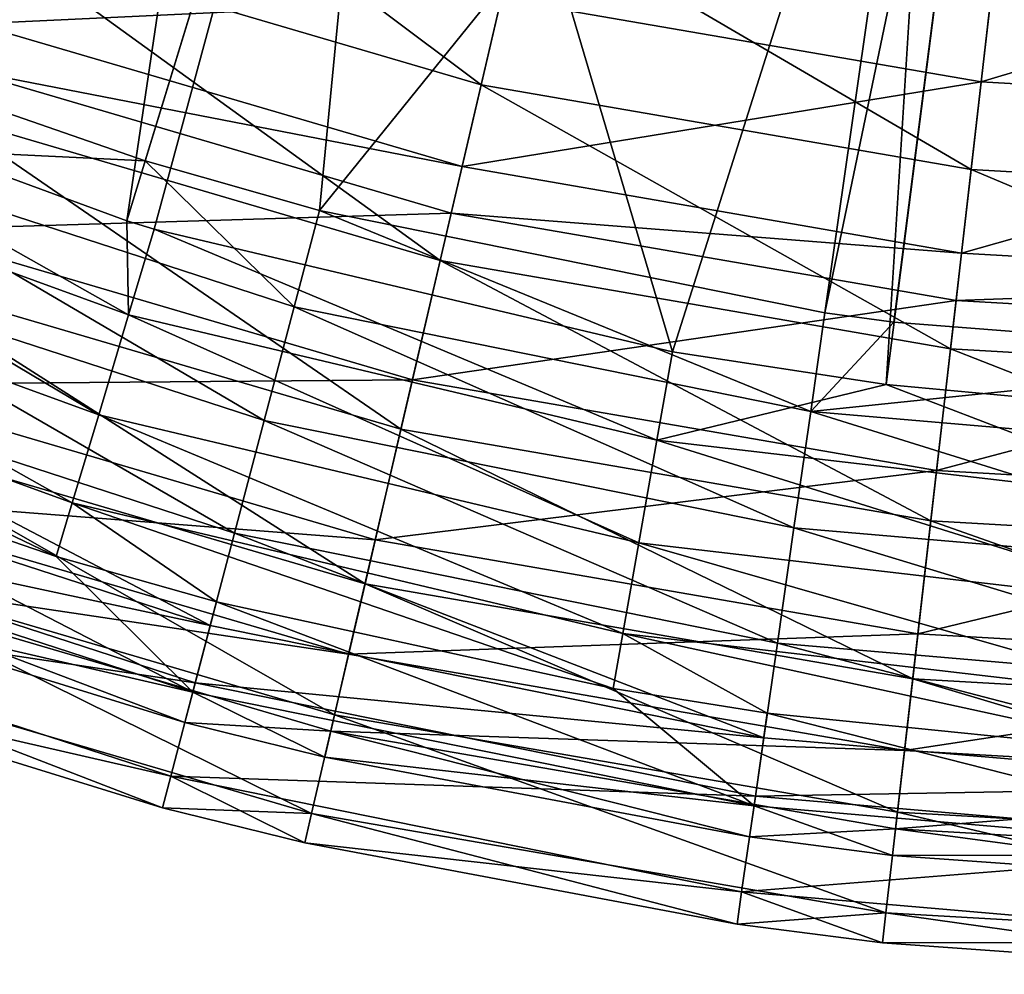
# Model space of a CAD drawing. Header units: millimetres. Extents: x 2 to 352, y 2 to 352.
# Tile 18 of 88: x 127 to 161, y 2 to 34. Entities that reach past the tile are written whole.
import ezdxf

# ---------------------------------------------------------------- set-up
doc = ezdxf.new("R2010")
doc.units = ezdxf.units.MM
doc.header["$LTSCALE"] = 25.4
doc.layers.get('0').update_dxf_attribs({"true_color": 0xff5454})

# ---------------------------------------------------------------- blocks, each defined once
blk = doc.blocks.new('FLOWERPOT-S-9711.STL')
at = {"color": 0}
mesh = blk.add_polyface(dxfattribs=at)
corners = [(135.502, 57.571, 374.483), (114.925, 33.425, 404.912), (119.972, 64.138, 374.483)]
mesh.append_faces([[corners[k] for k in face] for face in [(0, 1, 2)]], dxfattribs={"color": 0})
mesh = blk.add_polyface(dxfattribs=at)
corners = [(136.365, 60.066, 376.077), (107.439, 39.28, 407.018), (120.894, 33.286, 407.018)]
mesh.append_faces([[corners[k] for k in face] for face in [(0, 1, 2)]], dxfattribs={"color": 0})
mesh = blk.add_polyface(dxfattribs=at)
corners = [(140.594, 58.687, 376.077), (136.365, 60.066, 376.077), (120.894, 33.286, 407.018)]
mesh.append_faces([[corners[k] for k in face] for face in [(0, 1, 2)]], dxfattribs={"color": 0})
mesh = blk.add_polyface(dxfattribs=at)
corners = [(140.594, 58.687, 376.077), (120.894, 33.286, 407.018), (131.669, 29.544, 407.018)]
mesh.append_faces([[corners[k] for k in face] for face in [(0, 1, 2)]], dxfattribs={"color": 0})
mesh = blk.add_polyface(dxfattribs=at)
corners = [(140.594, 58.687, 376.077), (131.669, 29.544, 407.018), (137.612, 27.854, 407.018)]
mesh.append_faces([[corners[k] for k in face] for face in [(0, 1, 2)]], dxfattribs={"color": 0})
mesh = blk.add_polyface(dxfattribs=at)
corners = [(159.178, 54.531, 376.077), (140.594, 58.687, 376.077), (137.612, 27.854, 407.018)]
mesh.append_faces([[corners[k] for k in face] for face in [(0, 1, 2)]], dxfattribs={"color": 0})
mesh = blk.add_polyface(dxfattribs=at)
corners = [(135.502, 57.571, 374.483), (131.043, 27.501, 404.912), (114.925, 33.425, 404.912)]
mesh.append_faces([[corners[k] for k in face] for face in [(0, 1, 2)]], dxfattribs={"color": 0})
mesh = blk.add_polyface(dxfattribs=at)
corners = [(139.82, 56.162, 374.483), (131.043, 27.501, 404.912), (135.502, 57.571, 374.483)]
mesh.append_faces([[corners[k] for k in face] for face in [(0, 1, 2)]], dxfattribs={"color": 0})
mesh = blk.add_polyface(dxfattribs=at)
corners = [(139.82, 56.162, 374.483), (131.983, 27.216, 404.912), (131.043, 27.501, 404.912)]
mesh.append_faces([[corners[k] for k in face] for face in [(0, 1, 2)]], dxfattribs={"color": 0})
mesh = blk.add_polyface(dxfattribs=at)
corners = [(149.645, 23.03, 404.912), (131.983, 27.216, 404.912), (139.82, 56.162, 374.483)]
mesh.append_faces([[corners[k] for k in face] for face in [(0, 1, 2)]], dxfattribs={"color": 0})
mesh = blk.add_polyface(dxfattribs=at)
corners = [(158.802, 51.918, 374.483), (149.645, 23.03, 404.912), (139.82, 56.162, 374.483)]
mesh.append_faces([[corners[k] for k in face] for face in [(0, 1, 2)]], dxfattribs={"color": 0})
mesh = blk.add_polyface(dxfattribs=at)
corners = [(159.178, 54.531, 376.077), (137.612, 27.854, 407.018), (154.84, 24.363, 407.018)]
mesh.append_faces([[corners[k] for k in face] for face in [(0, 1, 2)]], dxfattribs={"color": 0})
mesh = blk.add_polyface(dxfattribs=at)
corners = [(154.84, 24.363, 407.018), (161.066, 54.275, 376.077), (159.178, 54.531, 376.077), (157.195, 24.043, 407.018)]
mesh.append_faces([[corners[k] for k in face] for face in [(0, 1, 2), (1, 0, 3)]], dxfattribs={"vtx0": -1, "color": 0})
mesh = blk.add_polyface(dxfattribs=at)
corners = [(172.354, 22.859, 407.018), (161.066, 54.275, 376.077), (157.195, 24.043, 407.018)]
mesh.append_faces([[corners[k] for k in face] for face in [(0, 1, 2)]], dxfattribs={"color": 0})
mesh = blk.add_polyface(dxfattribs=at)
corners = [(149.645, 23.03, 404.912), (158.802, 51.918, 374.483), (156.924, 21.923, 404.912)]
mesh.append_faces([[corners[k] for k in face] for face in [(0, 1, 2)]], dxfattribs={"color": 0})
mesh = blk.add_polyface(dxfattribs=at)
corners = [(156.924, 21.923, 404.912), (158.802, 51.918, 374.483), (160.731, 51.656, 374.483)]
mesh.append_faces([[corners[k] for k in face] for face in [(0, 1, 2)]], dxfattribs={"color": 0})
mesh = blk.add_polyface(dxfattribs=at)
corners = [(156.924, 21.923, 404.912), (160.731, 51.656, 374.483), (167.674, 20.923, 404.912)]
mesh.append_faces([[corners[k] for k in face] for face in [(0, 1, 2)]], dxfattribs={"color": 0})
mesh = blk.add_polyface(dxfattribs=at)
corners = [(182.102, 50.748, 374.483), (167.674, 20.923, 404.912), (160.731, 51.656, 374.483)]
mesh.append_faces([[corners[k] for k in face] for face in [(0, 1, 2)]], dxfattribs={"color": 0})
mesh = blk.add_polyface(dxfattribs=at)
corners = [(109.977, 40.942, 133.85), (127.866, 39.744, 99.066), (112.567, 46.209, 99.066), (125.894, 34.215, 133.85)]
mesh.append_faces([[corners[k] for k in face] for face in [(0, 1, 2), (1, 0, 3)]], dxfattribs={"vtx0": -1, "color": 0})
mesh = blk.add_polyface(dxfattribs=at)
corners = [(143.122, 32.137, 98.816), (128.944, 42.764, 68.909), (144.529, 38.188, 68.909), (126.856, 36.913, 98.816)]
mesh.append_faces([[corners[k] for k in face] for face in [(0, 1, 2), (1, 0, 3)]], dxfattribs={"vtx0": -1, "color": 0})
mesh = blk.add_polyface(dxfattribs=at)
corners = [(143.802, 35.064, 99.066), (160.844, 38.123, 70.453), (145.145, 40.84, 70.453), (160.168, 32.232, 99.066)]
mesh.append_faces([[corners[k] for k in face] for face in [(0, 1, 2), (1, 0, 3)]], dxfattribs={"vtx0": -1, "color": 0})
mesh = blk.add_polyface(dxfattribs=at)
corners = [(125.894, 34.215, 133.85), (143.802, 35.064, 99.066), (127.866, 39.744, 99.066), (142.473, 29.347, 133.85)]
mesh.append_faces([[corners[k] for k in face] for face in [(0, 1, 2), (1, 0, 3)]], dxfattribs={"vtx0": -1, "color": 0})
mesh = blk.add_polyface(dxfattribs=at)
corners = [(159.826, 29.246, 98.816), (144.529, 38.188, 68.909), (160.534, 35.419, 68.909), (143.122, 32.137, 98.816)]
mesh.append_faces([[corners[k] for k in face] for face in [(0, 1, 2), (1, 0, 3)]], dxfattribs={"vtx0": -1, "color": 0})
mesh = blk.add_polyface(dxfattribs=at)
corners = [(160.168, 32.232, 99.066), (176.75, 37.213, 70.453), (160.844, 38.123, 70.453), (176.75, 31.284, 99.066)]
mesh.append_faces([[corners[k] for k in face] for face in [(0, 1, 2), (1, 0, 3)]], dxfattribs={"vtx0": -1, "color": 0})
mesh = blk.add_polyface(dxfattribs=at)
corners = [(141.729, 26.147, 135.507), (126.856, 36.913, 98.816), (143.122, 32.137, 98.816), (124.79, 31.121, 135.507)]
mesh.append_faces([[corners[k] for k in face] for face in [(0, 1, 2), (1, 0, 3)]], dxfattribs={"vtx0": -1, "color": 0})
mesh = blk.add_polyface(dxfattribs=at)
corners = [(176.75, 28.279, 98.816), (160.534, 35.419, 68.909), (176.75, 34.491, 68.909), (159.826, 29.246, 98.816)]
mesh.append_faces([[corners[k] for k in face] for face in [(0, 1, 2), (1, 0, 3)]], dxfattribs={"vtx0": -1, "color": 0})
mesh = blk.add_polyface(dxfattribs=at)
corners = [(142.473, 29.347, 133.85), (160.168, 32.232, 99.066), (143.802, 35.064, 99.066), (159.499, 26.401, 133.85)]
mesh.append_faces([[corners[k] for k in face] for face in [(0, 1, 2), (1, 0, 3)]], dxfattribs={"vtx0": -1, "color": 0})
mesh = blk.add_polyface(dxfattribs=at)
corners = [(125.346, 32.679, 144.864), (142.473, 29.347, 133.85), (125.894, 34.215, 133.85), (142.104, 27.759, 144.864)]
mesh.append_faces([[corners[k] for k in face] for face in [(0, 1, 2), (1, 0, 3)]], dxfattribs={"vtx0": -1, "color": 0})
mesh = blk.add_polyface(dxfattribs=at)
corners = [(131.107, 24.291, 406.728), (113.716, 30.621, 406.728), (114.925, 33.425, 404.912)]
mesh.append_faces([[corners[k] for k in face] for face in [(0, 1, 2)]], dxfattribs={"color": 0})
mesh = blk.add_polyface(dxfattribs=at)
corners = [(131.107, 24.291, 406.728), (114.925, 33.425, 404.912), (131.043, 27.501, 404.912)]
mesh.append_faces([[corners[k] for k in face] for face in [(0, 1, 2)]], dxfattribs={"color": 0})
mesh = blk.add_polyface(dxfattribs=at)
corners = [(131.669, 29.544, 407.018), (120.894, 33.286, 407.018), (119.664, 30.125, 409.278)]
mesh.append_faces([[corners[k] for k in face] for face in [(0, 1, 2)]], dxfattribs={"color": 0})
mesh = blk.add_polyface(dxfattribs=at)
corners = [(123.386, 27.187, 190.191), (142.104, 27.759, 144.864), (125.346, 32.679, 144.864), (140.783, 22.079, 190.191)]
mesh.append_faces([[corners[k] for k in face] for face in [(0, 1, 2), (1, 0, 3)]], dxfattribs={"vtx0": -1, "color": 0})
mesh = blk.add_polyface(dxfattribs=at)
corners = [(159.499, 26.401, 133.85), (176.75, 31.284, 99.066), (160.168, 32.232, 99.066), (176.75, 25.414, 133.85)]
mesh.append_faces([[corners[k] for k in face] for face in [(0, 1, 2), (1, 0, 3)]], dxfattribs={"vtx0": -1, "color": 0})
mesh = blk.add_polyface(dxfattribs=at)
corners = [(159.124, 23.137, 135.507), (143.122, 32.137, 98.816), (159.826, 29.246, 98.816), (141.729, 26.147, 135.507)]
mesh.append_faces([[corners[k] for k in face] for face in [(0, 1, 2), (1, 0, 3)]], dxfattribs={"vtx0": -1, "color": 0})
mesh = blk.add_polyface(dxfattribs=at)
corners = [(140.392, 20.396, 179.228), (124.79, 31.121, 135.507), (141.729, 26.147, 135.507), (122.806, 25.56, 179.228)]
mesh.append_faces([[corners[k] for k in face] for face in [(0, 1, 2), (1, 0, 3)]], dxfattribs={"vtx0": -1, "color": 0})
mesh = blk.add_polyface(dxfattribs=at)
corners = [(113.716, 30.621, 406.728), (130.088, 20.888, 406.81), (112.309, 27.359, 406.81), (131.107, 24.291, 406.728)]
mesh.append_faces([[corners[k] for k in face] for face in [(0, 1, 2), (1, 0, 3)]], dxfattribs={"vtx0": -1, "color": 0})
mesh = blk.add_polyface(dxfattribs=at)
corners = [(135.73, 20.692, 409.996), (119.664, 30.125, 409.278), (118.208, 26.386, 409.996), (136.75, 24.573, 409.278)]
mesh.append_faces([[corners[k] for k in face] for face in [(0, 1, 2), (1, 0, 3)]], dxfattribs={"vtx0": -1, "color": 0})
mesh = blk.add_polyface(dxfattribs=at)
corners = [(136.75, 24.573, 409.278), (131.669, 29.544, 407.018), (119.664, 30.125, 409.278)]
mesh.append_faces([[corners[k] for k in face] for face in [(0, 1, 2)]], dxfattribs={"color": 0})
mesh = blk.add_polyface(dxfattribs=at)
corners = [(137.612, 27.854, 407.018), (131.669, 29.544, 407.018), (136.75, 24.573, 409.278)]
mesh.append_faces([[corners[k] for k in face] for face in [(0, 1, 2)]], dxfattribs={"color": 0})
mesh = blk.add_polyface(dxfattribs=at)
corners = [(142.104, 27.759, 144.864), (159.499, 26.401, 133.85), (142.473, 29.347, 133.85), (159.313, 24.781, 144.864)]
mesh.append_faces([[corners[k] for k in face] for face in [(0, 1, 2), (1, 0, 3)]], dxfattribs={"vtx0": -1, "color": 0})
mesh = blk.add_polyface(dxfattribs=at)
corners = [(176.75, 22.129, 135.507), (159.826, 29.246, 98.816), (176.75, 28.279, 98.816), (159.124, 23.137, 135.507)]
mesh.append_faces([[corners[k] for k in face] for face in [(0, 1, 2), (1, 0, 3)]], dxfattribs={"vtx0": -1, "color": 0})
mesh = blk.add_polyface(dxfattribs=at)
corners = [(154.357, 21.005, 409.278), (137.612, 27.854, 407.018), (136.75, 24.573, 409.278), (154.84, 24.363, 407.018)]
mesh.append_faces([[corners[k] for k in face] for face in [(0, 1, 2), (1, 0, 3)]], dxfattribs={"vtx0": -1, "color": 0})
mesh = blk.add_polyface(dxfattribs=at)
corners = [(140.783, 22.079, 190.191), (159.313, 24.781, 144.864), (142.104, 27.759, 144.864), (158.648, 18.987, 190.191)]
mesh.append_faces([[corners[k] for k in face] for face in [(0, 1, 2), (1, 0, 3)]], dxfattribs={"vtx0": -1, "color": 0})
mesh = blk.add_polyface(dxfattribs=at)
corners = [(112.309, 27.359, 406.81), (129.189, 17.885, 405.139), (111.068, 24.481, 405.139), (130.088, 20.888, 406.81)]
mesh.append_faces([[corners[k] for k in face] for face in [(0, 1, 2), (1, 0, 3)]], dxfattribs={"vtx0": -1, "color": 0})
mesh = blk.add_polyface(dxfattribs=at)
corners = [(121.505, 21.916, 245.385), (140.783, 22.079, 190.191), (123.386, 27.187, 190.191), (139.515, 16.628, 245.385)]
mesh.append_faces([[corners[k] for k in face] for face in [(0, 1, 2), (1, 0, 3)]], dxfattribs={"vtx0": -1, "color": 0})
mesh = blk.add_polyface(dxfattribs=at)
corners = [(131.983, 27.216, 404.912), (131.107, 24.291, 406.728), (131.043, 27.501, 404.912)]
mesh.append_faces([[corners[k] for k in face] for face in [(0, 1, 2)]], dxfattribs={"color": 0})
mesh = blk.add_polyface(dxfattribs=at)
corners = [(131.983, 27.216, 404.912), (149.115, 20.023, 406.728), (131.107, 24.291, 406.728), (149.645, 23.03, 404.912)]
mesh.append_faces([[corners[k] for k in face] for face in [(0, 1, 2), (1, 0, 3)]], dxfattribs={"vtx0": -1, "color": 0})
mesh = blk.add_polyface(dxfattribs=at)
corners = [(134.721, 16.857, 409.054), (118.208, 26.386, 409.996), (116.769, 22.69, 409.054), (135.73, 20.692, 409.996)]
mesh.append_faces([[corners[k] for k in face] for face in [(0, 1, 2), (1, 0, 3)]], dxfattribs={"vtx0": -1, "color": 0})
mesh = blk.add_polyface(dxfattribs=at)
corners = [(159.313, 24.781, 144.864), (176.75, 25.414, 133.85), (159.499, 26.401, 133.85), (176.75, 23.783, 144.864)]
mesh.append_faces([[corners[k] for k in face] for face in [(0, 1, 2), (1, 0, 3)]], dxfattribs={"vtx0": -1, "color": 0})
mesh = blk.add_polyface(dxfattribs=at)
corners = [(158.451, 17.271, 179.228), (141.729, 26.147, 135.507), (159.124, 23.137, 135.507), (140.392, 20.396, 179.228)]
mesh.append_faces([[corners[k] for k in face] for face in [(0, 1, 2), (1, 0, 3)]], dxfattribs={"vtx0": -1, "color": 0})
mesh = blk.add_polyface(dxfattribs=at)
corners = [(139.166, 15.126, 229.432), (122.806, 25.56, 179.228), (140.392, 20.396, 179.228), (120.987, 20.463, 229.432)]
mesh.append_faces([[corners[k] for k in face] for face in [(0, 1, 2), (1, 0, 3)]], dxfattribs={"vtx0": -1, "color": 0})
mesh = blk.add_polyface(dxfattribs=at)
corners = [(153.786, 17.034, 409.996), (136.75, 24.573, 409.278), (135.73, 20.692, 409.996), (154.357, 21.005, 409.278)]
mesh.append_faces([[corners[k] for k in face] for face in [(0, 1, 2), (1, 0, 3)]], dxfattribs={"vtx0": -1, "color": 0})
mesh = blk.add_polyface(dxfattribs=at)
corners = [(158.648, 18.987, 190.191), (176.75, 23.783, 144.864), (159.313, 24.781, 144.864), (176.75, 17.952, 190.191)]
mesh.append_faces([[corners[k] for k in face] for face in [(0, 1, 2), (1, 0, 3)]], dxfattribs={"vtx0": -1, "color": 0})
mesh = blk.add_polyface(dxfattribs=at)
corners = [(111.068, 24.481, 405.139), (128.641, 16.055, 402.144), (115.892, 20.437, 402.144)]
mesh.append_faces([[corners[k] for k in face] for face in [(0, 1, 2)]], dxfattribs={"color": 0})
mesh = blk.add_polyface(dxfattribs=at)
corners = [(129.189, 17.885, 405.139), (128.641, 16.055, 402.144), (111.068, 24.481, 405.139)]
mesh.append_faces([[corners[k] for k in face] for face in [(0, 1, 2)]], dxfattribs={"color": 0})
mesh = blk.add_polyface(dxfattribs=at)
corners = [(131.107, 24.291, 406.728), (148.498, 16.525, 406.81), (130.088, 20.888, 406.81), (149.115, 20.023, 406.728)]
mesh.append_faces([[corners[k] for k in face] for face in [(0, 1, 2), (1, 0, 3)]], dxfattribs={"vtx0": -1, "color": 0})
mesh = blk.add_polyface(dxfattribs=at)
corners = [(157.195, 24.043, 407.018), (154.84, 24.363, 407.018), (154.357, 21.005, 409.278)]
mesh.append_faces([[corners[k] for k in face] for face in [(0, 1, 2)]], dxfattribs={"color": 0})
mesh = blk.add_polyface(dxfattribs=at)
corners = [(172.354, 22.859, 407.018), (157.195, 24.043, 407.018), (154.357, 21.005, 409.278)]
mesh.append_faces([[corners[k] for k in face] for face in [(0, 1, 2)]], dxfattribs={"color": 0})
mesh = blk.add_polyface(dxfattribs=at)
corners = [(156.924, 21.923, 404.912), (149.115, 20.023, 406.728), (149.645, 23.03, 404.912)]
mesh.append_faces([[corners[k] for k in face] for face in [(0, 1, 2)]], dxfattribs={"color": 0})
mesh = blk.add_polyface(dxfattribs=at)
corners = [(172.354, 22.859, 407.018), (154.357, 21.005, 409.278), (172.257, 19.468, 409.278)]
mesh.append_faces([[corners[k] for k in face] for face in [(0, 1, 2)]], dxfattribs={"color": 0})
mesh = blk.add_polyface(dxfattribs=at)
corners = [(176.75, 16.225, 179.228), (159.124, 23.137, 135.507), (176.75, 22.129, 135.507), (158.451, 17.271, 179.228)]
mesh.append_faces([[corners[k] for k in face] for face in [(0, 1, 2), (1, 0, 3)]], dxfattribs={"vtx0": -1, "color": 0})
mesh = blk.add_polyface(dxfattribs=at)
corners = [(133.893, 13.704, 406.607), (116.769, 22.69, 409.054), (115.586, 19.652, 406.607), (134.721, 16.857, 409.054)]
mesh.append_faces([[corners[k] for k in face] for face in [(0, 1, 2), (1, 0, 3)]], dxfattribs={"vtx0": -1, "color": 0})
mesh = blk.add_polyface(dxfattribs=at)
corners = [(120.16, 18.144, 296.642), (139.515, 16.628, 245.385), (121.505, 21.916, 245.385), (138.608, 12.727, 296.642)]
mesh.append_faces([[corners[k] for k in face] for face in [(0, 1, 2), (1, 0, 3)]], dxfattribs={"vtx0": -1, "color": 0})
mesh = blk.add_polyface(dxfattribs=at)
corners = [(139.515, 16.628, 245.385), (158.648, 18.987, 190.191), (140.783, 22.079, 190.191), (158.01, 13.427, 245.385)]
mesh.append_faces([[corners[k] for k in face] for face in [(0, 1, 2), (1, 0, 3)]], dxfattribs={"vtx0": -1, "color": 0})
mesh = blk.add_polyface(dxfattribs=at)
corners = [(167.497, 17.874, 406.728), (149.115, 20.023, 406.728), (156.924, 21.923, 404.912)]
mesh.append_faces([[corners[k] for k in face] for face in [(0, 1, 2)]], dxfattribs={"color": 0})
mesh = blk.add_polyface(dxfattribs=at)
corners = [(167.674, 20.923, 404.912), (167.497, 17.874, 406.728), (156.924, 21.923, 404.912)]
mesh.append_faces([[corners[k] for k in face] for face in [(0, 1, 2)]], dxfattribs={"color": 0})
mesh = blk.add_polyface(dxfattribs=at)
corners = [(130.088, 20.888, 406.81), (147.954, 13.438, 405.139), (129.189, 17.885, 405.139), (148.498, 16.525, 406.81)]
mesh.append_faces([[corners[k] for k in face] for face in [(0, 1, 2), (1, 0, 3)]], dxfattribs={"vtx0": -1, "color": 0})
mesh = blk.add_polyface(dxfattribs=at)
corners = [(172.142, 15.457, 409.996), (154.357, 21.005, 409.278), (153.786, 17.034, 409.996), (172.257, 19.468, 409.278)]
mesh.append_faces([[corners[k] for k in face] for face in [(0, 1, 2), (1, 0, 3)]], dxfattribs={"vtx0": -1, "color": 0})
mesh = blk.add_polyface(dxfattribs=at)
corners = [(153.222, 13.108, 409.054), (135.73, 20.692, 409.996), (134.721, 16.857, 409.054), (153.786, 17.034, 409.996)]
mesh.append_faces([[corners[k] for k in face] for face in [(0, 1, 2), (1, 0, 3)]], dxfattribs={"vtx0": -1, "color": 0})
mesh = blk.add_polyface(dxfattribs=at)
corners = [(115.892, 20.437, 402.144), (133.297, 11.437, 388.738), (114.736, 17.467, 388.738)]
mesh.append_faces([[corners[k] for k in face] for face in [(0, 1, 2)]], dxfattribs={"color": 0})
mesh = blk.add_polyface(dxfattribs=at)
corners = [(128.641, 16.055, 402.144), (133.297, 11.437, 388.738), (115.892, 20.437, 402.144)]
mesh.append_faces([[corners[k] for k in face] for face in [(0, 1, 2)]], dxfattribs={"color": 0})
mesh = blk.add_polyface(dxfattribs=at)
corners = [(138.129, 10.668, 283.91), (120.987, 20.463, 229.432), (139.166, 15.126, 229.432), (119.449, 16.153, 283.91)]
mesh.append_faces([[corners[k] for k in face] for face in [(0, 1, 2), (1, 0, 3)]], dxfattribs={"vtx0": -1, "color": 0})
mesh = blk.add_polyface(dxfattribs=at)
corners = [(157.835, 11.895, 229.432), (140.392, 20.396, 179.228), (158.451, 17.271, 179.228), (139.166, 15.126, 229.432)]
mesh.append_faces([[corners[k] for k in face] for face in [(0, 1, 2), (1, 0, 3)]], dxfattribs={"vtx0": -1, "color": 0})
mesh = blk.add_polyface(dxfattribs=at)
corners = [(149.115, 20.023, 406.728), (167.29, 14.329, 406.81), (148.498, 16.525, 406.81), (167.497, 17.874, 406.728)]
mesh.append_faces([[corners[k] for k in face] for face in [(0, 1, 2), (1, 0, 3)]], dxfattribs={"vtx0": -1, "color": 0})
mesh = blk.add_polyface(dxfattribs=at)
corners = [(133.893, 13.704, 406.607), (114.856, 17.776, 403.062), (133.381, 11.757, 403.062), (115.586, 19.652, 406.607)]
mesh.append_faces([[corners[k] for k in face] for face in [(0, 1, 2), (1, 0, 3)]], dxfattribs={"vtx0": -1, "color": 0})
mesh = blk.add_polyface(dxfattribs=at)
corners = [(158.01, 13.427, 245.385), (176.75, 17.952, 190.191), (158.648, 18.987, 190.191), (176.75, 12.355, 245.385)]
mesh.append_faces([[corners[k] for k in face] for face in [(0, 1, 2), (1, 0, 3)]], dxfattribs={"vtx0": -1, "color": 0})
mesh = blk.add_polyface(dxfattribs=at)
corners = [(119.256, 15.613, 343.899), (138.608, 12.727, 296.642), (120.16, 18.144, 296.642), (137.999, 10.109, 343.899)]
mesh.append_faces([[corners[k] for k in face] for face in [(0, 1, 2), (1, 0, 3)]], dxfattribs={"vtx0": -1, "color": 0})
mesh = blk.add_polyface(dxfattribs=at)
corners = [(129.189, 17.885, 405.139), (134.107, 14.519, 402.144), (128.641, 16.055, 402.144)]
mesh.append_faces([[corners[k] for k in face] for face in [(0, 1, 2)]], dxfattribs={"color": 0})
mesh = blk.add_polyface(dxfattribs=at)
corners = [(129.189, 17.885, 405.139), (147.622, 11.557, 402.144), (134.107, 14.519, 402.144)]
mesh.append_faces([[corners[k] for k in face] for face in [(0, 1, 2)]], dxfattribs={"color": 0})
mesh = blk.add_polyface(dxfattribs=at)
corners = [(147.954, 13.438, 405.139), (147.622, 11.557, 402.144), (129.189, 17.885, 405.139)]
mesh.append_faces([[corners[k] for k in face] for face in [(0, 1, 2)]], dxfattribs={"color": 0})
mesh = blk.add_polyface(dxfattribs=at)
corners = [(133.381, 11.757, 403.062), (113.66, 14.706, 389.203), (132.543, 8.57, 389.203), (114.856, 17.776, 403.062)]
mesh.append_faces([[corners[k] for k in face] for face in [(0, 1, 2), (1, 0, 3)]], dxfattribs={"vtx0": -1, "color": 0})
mesh = blk.add_polyface(dxfattribs=at)
corners = [(133.297, 11.437, 388.738), (118.949, 14.753, 375), (114.736, 17.467, 388.738)]
mesh.append_faces([[corners[k] for k in face] for face in [(0, 1, 2)]], dxfattribs={"color": 0})
mesh = blk.add_polyface(dxfattribs=at)
corners = [(176.75, 10.813, 229.432), (158.451, 17.271, 179.228), (176.75, 16.225, 179.228), (157.835, 11.895, 229.432)]
mesh.append_faces([[corners[k] for k in face] for face in [(0, 1, 2), (1, 0, 3)]], dxfattribs={"vtx0": -1, "color": 0})
mesh = blk.add_polyface(dxfattribs=at)
corners = [(152.758, 9.881, 406.607), (134.721, 16.857, 409.054), (133.893, 13.704, 406.607), (153.222, 13.108, 409.054)]
mesh.append_faces([[corners[k] for k in face] for face in [(0, 1, 2), (1, 0, 3)]], dxfattribs={"vtx0": -1, "color": 0})
mesh = blk.add_polyface(dxfattribs=at)
corners = [(172.029, 11.493, 409.054), (153.786, 17.034, 409.996), (153.222, 13.108, 409.054), (172.142, 15.457, 409.996)]
mesh.append_faces([[corners[k] for k in face] for face in [(0, 1, 2), (1, 0, 3)]], dxfattribs={"vtx0": -1, "color": 0})
mesh = blk.add_polyface(dxfattribs=at)
corners = [(138.608, 12.727, 296.642), (158.01, 13.427, 245.385), (139.515, 16.628, 245.385), (157.554, 9.448, 296.642)]
mesh.append_faces([[corners[k] for k in face] for face in [(0, 1, 2), (1, 0, 3)]], dxfattribs={"vtx0": -1, "color": 0})
mesh = blk.add_polyface(dxfattribs=at)
corners = [(148.498, 16.525, 406.81), (167.108, 11.199, 405.139), (147.954, 13.438, 405.139), (167.29, 14.329, 406.81)]
mesh.append_faces([[corners[k] for k in face] for face in [(0, 1, 2), (1, 0, 3)]], dxfattribs={"vtx0": -1, "color": 0})
mesh = blk.add_polyface(dxfattribs=at)
corners = [(137.346, 7.299, 341.3), (119.449, 16.153, 283.91), (138.129, 10.668, 283.91), (118.287, 12.895, 341.3)]
mesh.append_faces([[corners[k] for k in face] for face in [(0, 1, 2), (1, 0, 3)]], dxfattribs={"vtx0": -1, "color": 0})
mesh = blk.add_polyface(dxfattribs=at)
corners = [(134.107, 14.519, 402.144), (133.297, 11.437, 388.738), (128.641, 16.055, 402.144)]
mesh.append_faces([[corners[k] for k in face] for face in [(0, 1, 2)]], dxfattribs={"color": 0})
mesh = blk.add_polyface(dxfattribs=at)
corners = [(133.024, 10.401, 375), (119.256, 15.613, 343.899), (118.949, 14.753, 375)]
mesh.append_faces([[corners[k] for k in face] for face in [(0, 1, 2)]], dxfattribs={"color": 0})
mesh = blk.add_polyface(dxfattribs=at)
corners = [(133.024, 10.401, 375), (137.999, 10.109, 343.899), (119.256, 15.613, 343.899)]
mesh.append_faces([[corners[k] for k in face] for face in [(0, 1, 2)]], dxfattribs={"color": 0})
mesh = blk.add_polyface(dxfattribs=at)
corners = [(157.313, 7.348, 283.91), (139.166, 15.126, 229.432), (157.835, 11.895, 229.432), (138.129, 10.668, 283.91)]
mesh.append_faces([[corners[k] for k in face] for face in [(0, 1, 2), (1, 0, 3)]], dxfattribs={"vtx0": -1, "color": 0})
mesh = blk.add_polyface(dxfattribs=at)
corners = [(113.66, 14.706, 389.203), (117.941, 11.927, 375), (132.543, 8.57, 389.203)]
mesh.append_faces([[corners[k] for k in face] for face in [(0, 1, 2)]], dxfattribs={"color": 0})
mesh = blk.add_polyface(dxfattribs=at)
corners = [(133.297, 11.437, 388.738), (133.024, 10.401, 375), (118.949, 14.753, 375)]
mesh.append_faces([[corners[k] for k in face] for face in [(0, 1, 2)]], dxfattribs={"color": 0})
mesh = blk.add_polyface(dxfattribs=at)
corners = [(134.107, 14.519, 402.144), (152.424, 7.561, 388.738), (133.297, 11.437, 388.738)]
mesh.append_faces([[corners[k] for k in face] for face in [(0, 1, 2)]], dxfattribs={"color": 0})
mesh = blk.add_polyface(dxfattribs=at)
corners = [(147.622, 11.557, 402.144), (152.424, 7.561, 388.738), (134.107, 14.519, 402.144)]
mesh.append_faces([[corners[k] for k in face] for face in [(0, 1, 2)]], dxfattribs={"color": 0})
mesh = blk.add_polyface(dxfattribs=at)
corners = [(152.758, 9.881, 406.607), (133.381, 11.757, 403.062), (152.471, 7.889, 403.062), (133.893, 13.704, 406.607)]
mesh.append_faces([[corners[k] for k in face] for face in [(0, 1, 2), (1, 0, 3)]], dxfattribs={"vtx0": -1, "color": 0})
mesh = blk.add_polyface(dxfattribs=at)
corners = [(147.954, 13.438, 405.139), (152.878, 10.716, 402.144), (147.622, 11.557, 402.144)]
mesh.append_faces([[corners[k] for k in face] for face in [(0, 1, 2)]], dxfattribs={"color": 0})
mesh = blk.add_polyface(dxfattribs=at)
corners = [(147.954, 13.438, 405.139), (166.997, 9.292, 402.144), (152.878, 10.716, 402.144)]
mesh.append_faces([[corners[k] for k in face] for face in [(0, 1, 2)]], dxfattribs={"color": 0})
mesh = blk.add_polyface(dxfattribs=at)
corners = [(167.108, 11.199, 405.139), (166.997, 9.292, 402.144), (147.954, 13.438, 405.139)]
mesh.append_faces([[corners[k] for k in face] for face in [(0, 1, 2)]], dxfattribs={"color": 0})
mesh = blk.add_polyface(dxfattribs=at)
corners = [(157.554, 9.448, 296.642), (176.75, 12.355, 245.385), (158.01, 13.427, 245.385), (176.75, 8.351, 296.642)]
mesh.append_faces([[corners[k] for k in face] for face in [(0, 1, 2), (1, 0, 3)]], dxfattribs={"vtx0": -1, "color": 0})
mesh = blk.add_polyface(dxfattribs=at)
corners = [(171.936, 8.234, 406.607), (153.222, 13.108, 409.054), (152.758, 9.881, 406.607), (172.029, 11.493, 409.054)]
mesh.append_faces([[corners[k] for k in face] for face in [(0, 1, 2), (1, 0, 3)]], dxfattribs={"vtx0": -1, "color": 0})
mesh = blk.add_polyface(dxfattribs=at)
corners = [(117.941, 11.927, 375), (118.287, 12.895, 341.3), (132.262, 7.499, 375)]
mesh.append_faces([[corners[k] for k in face] for face in [(0, 1, 2)]], dxfattribs={"color": 0})
mesh = blk.add_polyface(dxfattribs=at)
corners = [(132.262, 7.499, 375), (118.287, 12.895, 341.3), (137.346, 7.299, 341.3)]
mesh.append_faces([[corners[k] for k in face] for face in [(0, 1, 2)]], dxfattribs={"color": 0})
mesh = blk.add_polyface(dxfattribs=at)
corners = [(137.999, 10.109, 343.899), (157.554, 9.448, 296.642), (138.608, 12.727, 296.642), (157.248, 6.778, 343.899)]
mesh.append_faces([[corners[k] for k in face] for face in [(0, 1, 2), (1, 0, 3)]], dxfattribs={"vtx0": -1, "color": 0})
mesh = blk.add_polyface(dxfattribs=at)
corners = [(132.543, 8.57, 389.203), (117.941, 11.927, 375), (132.262, 7.499, 375)]
mesh.append_faces([[corners[k] for k in face] for face in [(0, 1, 2)]], dxfattribs={"color": 0})
mesh = blk.add_polyface(dxfattribs=at)
corners = [(152.471, 7.889, 403.062), (132.543, 8.57, 389.203), (152.002, 4.627, 389.203), (133.381, 11.757, 403.062)]
mesh.append_faces([[corners[k] for k in face] for face in [(0, 1, 2), (1, 0, 3)]], dxfattribs={"vtx0": -1, "color": 0})
mesh = blk.add_polyface(dxfattribs=at)
corners = [(176.75, 6.237, 283.91), (157.835, 11.895, 229.432), (176.75, 10.813, 229.432), (157.313, 7.348, 283.91)]
mesh.append_faces([[corners[k] for k in face] for face in [(0, 1, 2), (1, 0, 3)]], dxfattribs={"vtx0": -1, "color": 0})
mesh = blk.add_polyface(dxfattribs=at)
corners = [(133.297, 11.437, 388.738), (137.793, 9.22, 375), (133.024, 10.401, 375)]
mesh.append_faces([[corners[k] for k in face] for face in [(0, 1, 2)]], dxfattribs={"color": 0})
mesh = blk.add_polyface(dxfattribs=at)
corners = [(152.424, 7.561, 388.738), (137.793, 9.22, 375), (133.297, 11.437, 388.738)]
mesh.append_faces([[corners[k] for k in face] for face in [(0, 1, 2)]], dxfattribs={"color": 0})
mesh = blk.add_polyface(dxfattribs=at)
corners = [(152.878, 10.716, 402.144), (152.424, 7.561, 388.738), (147.622, 11.557, 402.144)]
mesh.append_faces([[corners[k] for k in face] for face in [(0, 1, 2)]], dxfattribs={"color": 0})
mesh = blk.add_polyface(dxfattribs=at)
corners = [(156.919, 3.912, 341.3), (138.129, 10.668, 283.91), (157.313, 7.348, 283.91), (137.346, 7.299, 341.3)]
mesh.append_faces([[corners[k] for k in face] for face in [(0, 1, 2), (1, 0, 3)]], dxfattribs={"vtx0": -1, "color": 0})
mesh = blk.add_polyface(dxfattribs=at)
corners = [(152.878, 10.716, 402.144), (171.869, 5.891, 388.738), (152.424, 7.561, 388.738)]
mesh.append_faces([[corners[k] for k in face] for face in [(0, 1, 2)]], dxfattribs={"color": 0})
mesh = blk.add_polyface(dxfattribs=at)
corners = [(166.997, 9.292, 402.144), (171.869, 5.891, 388.738), (152.878, 10.716, 402.144)]
mesh.append_faces([[corners[k] for k in face] for face in [(0, 1, 2)]], dxfattribs={"color": 0})
mesh = blk.add_polyface(dxfattribs=at)
corners = [(137.793, 9.22, 375), (137.999, 10.109, 343.899), (133.024, 10.401, 375)]
mesh.append_faces([[corners[k] for k in face] for face in [(0, 1, 2)]], dxfattribs={"color": 0})
mesh = blk.add_polyface(dxfattribs=at)
corners = [(152.272, 6.501, 375), (137.999, 10.109, 343.899), (137.793, 9.22, 375)]
mesh.append_faces([[corners[k] for k in face] for face in [(0, 1, 2)]], dxfattribs={"color": 0})
mesh = blk.add_polyface(dxfattribs=at)
corners = [(152.272, 6.501, 375), (157.248, 6.778, 343.899), (137.999, 10.109, 343.899)]
mesh.append_faces([[corners[k] for k in face] for face in [(0, 1, 2)]], dxfattribs={"color": 0})
mesh = blk.add_polyface(dxfattribs=at)
corners = [(171.936, 8.234, 406.607), (152.471, 7.889, 403.062), (171.878, 6.222, 403.062), (152.758, 9.881, 406.607)]
mesh.append_faces([[corners[k] for k in face] for face in [(0, 1, 2), (1, 0, 3)]], dxfattribs={"vtx0": -1, "color": 0})
mesh = blk.add_polyface(dxfattribs=at)
corners = [(157.248, 6.778, 343.899), (176.75, 8.351, 296.642), (157.554, 9.448, 296.642), (176.75, 5.663, 343.899)]
mesh.append_faces([[corners[k] for k in face] for face in [(0, 1, 2), (1, 0, 3)]], dxfattribs={"vtx0": -1, "color": 0})
mesh = blk.add_polyface(dxfattribs=at)
corners = [(152.424, 7.561, 388.738), (152.272, 6.501, 375), (137.793, 9.22, 375)]
mesh.append_faces([[corners[k] for k in face] for face in [(0, 1, 2)]], dxfattribs={"color": 0})
mesh = blk.add_polyface(dxfattribs=at)
corners = [(132.543, 8.57, 389.203), (132.262, 7.499, 375), (137.113, 6.298, 375)]
mesh.append_faces([[corners[k] for k in face] for face in [(0, 1, 2)]], dxfattribs={"color": 0})
mesh = blk.add_polyface(dxfattribs=at)
corners = [(132.543, 8.57, 389.203), (137.113, 6.298, 375), (152.002, 4.627, 389.203)]
mesh.append_faces([[corners[k] for k in face] for face in [(0, 1, 2)]], dxfattribs={"color": 0})
mesh = blk.add_polyface(dxfattribs=at)
corners = [(171.878, 6.222, 403.062), (152.002, 4.627, 389.203), (171.784, 2.928, 389.203), (152.471, 7.889, 403.062)]
mesh.append_faces([[corners[k] for k in face] for face in [(0, 1, 2), (1, 0, 3)]], dxfattribs={"vtx0": -1, "color": 0})
mesh = blk.add_polyface(dxfattribs=at)
corners = [(132.262, 7.499, 375), (137.346, 7.299, 341.3), (137.113, 6.298, 375)]
mesh.append_faces([[corners[k] for k in face] for face in [(0, 1, 2)]], dxfattribs={"color": 0})
mesh = blk.add_polyface(dxfattribs=at)
corners = [(152.424, 7.561, 388.738), (157.143, 5.871, 375), (152.272, 6.501, 375)]
mesh.append_faces([[corners[k] for k in face] for face in [(0, 1, 2)]], dxfattribs={"color": 0})
mesh = blk.add_polyface(dxfattribs=at)
corners = [(171.869, 5.891, 388.738), (157.143, 5.871, 375), (152.424, 7.561, 388.738)]
mesh.append_faces([[corners[k] for k in face] for face in [(0, 1, 2)]], dxfattribs={"color": 0})
mesh = blk.add_polyface(dxfattribs=at)
corners = [(137.113, 6.298, 375), (137.346, 7.299, 341.3), (151.845, 3.531, 375)]
mesh.append_faces([[corners[k] for k in face] for face in [(0, 1, 2)]], dxfattribs={"color": 0})
mesh = blk.add_polyface(dxfattribs=at)
corners = [(151.845, 3.531, 375), (137.346, 7.299, 341.3), (156.919, 3.912, 341.3)]
mesh.append_faces([[corners[k] for k in face] for face in [(0, 1, 2)]], dxfattribs={"color": 0})
mesh = blk.add_polyface(dxfattribs=at)
corners = [(176.75, 2.778, 341.3), (157.313, 7.348, 283.91), (176.75, 6.237, 283.91), (156.919, 3.912, 341.3)]
mesh.append_faces([[corners[k] for k in face] for face in [(0, 1, 2), (1, 0, 3)]], dxfattribs={"vtx0": -1, "color": 0})
mesh = blk.add_polyface(dxfattribs=at)
corners = [(157.143, 5.871, 375), (157.248, 6.778, 343.899), (152.272, 6.501, 375)]
mesh.append_faces([[corners[k] for k in face] for face in [(0, 1, 2)]], dxfattribs={"color": 0})
mesh = blk.add_polyface(dxfattribs=at)
corners = [(171.838, 4.82, 375), (157.248, 6.778, 343.899), (157.143, 5.871, 375)]
mesh.append_faces([[corners[k] for k in face] for face in [(0, 1, 2)]], dxfattribs={"color": 0})
mesh = blk.add_polyface(dxfattribs=at)
corners = [(171.838, 4.82, 375), (176.75, 5.663, 343.899), (157.248, 6.778, 343.899)]
mesh.append_faces([[corners[k] for k in face] for face in [(0, 1, 2)]], dxfattribs={"color": 0})
mesh = blk.add_polyface(dxfattribs=at)
corners = [(152.002, 4.627, 389.203), (137.113, 6.298, 375), (151.845, 3.531, 375)]
mesh.append_faces([[corners[k] for k in face] for face in [(0, 1, 2)]], dxfattribs={"color": 0})
mesh = blk.add_polyface(dxfattribs=at)
corners = [(171.869, 5.891, 388.738), (171.838, 4.82, 375), (157.143, 5.871, 375)]
mesh.append_faces([[corners[k] for k in face] for face in [(0, 1, 2)]], dxfattribs={"color": 0})
mesh = blk.add_polyface(dxfattribs=at)
corners = [(152.002, 4.627, 389.203), (151.845, 3.531, 375), (156.801, 2.891, 375)]
mesh.append_faces([[corners[k] for k in face] for face in [(0, 1, 2)]], dxfattribs={"color": 0})
mesh = blk.add_polyface(dxfattribs=at)
corners = [(152.002, 4.627, 389.203), (156.801, 2.891, 375), (171.784, 2.928, 389.203)]
mesh.append_faces([[corners[k] for k in face] for face in [(0, 1, 2)]], dxfattribs={"color": 0})
mesh = blk.add_polyface(dxfattribs=at)
corners = [(151.845, 3.531, 375), (156.919, 3.912, 341.3), (156.801, 2.891, 375)]
mesh.append_faces([[corners[k] for k in face] for face in [(0, 1, 2)]], dxfattribs={"color": 0})
mesh = blk.add_polyface(dxfattribs=at)
corners = [(156.801, 2.891, 375), (156.919, 3.912, 341.3), (171.753, 1.821, 375)]
mesh.append_faces([[corners[k] for k in face] for face in [(0, 1, 2)]], dxfattribs={"color": 0})
mesh = blk.add_polyface(dxfattribs=at)
corners = [(171.753, 1.821, 375), (156.919, 3.912, 341.3), (176.75, 2.778, 341.3)]
mesh.append_faces([[corners[k] for k in face] for face in [(0, 1, 2)]], dxfattribs={"color": 0})
mesh = blk.add_polyface(dxfattribs=at)
corners = [(171.784, 2.928, 389.203), (156.801, 2.891, 375), (171.753, 1.821, 375)]
mesh.append_faces([[corners[k] for k in face] for face in [(0, 1, 2)]], dxfattribs={"color": 0})

msp = doc.modelspace()

# ---------------------------------------------------------------- block references
at = {"color": 7, "true_color": 0xffffff}
msp.add_blockref('FLOWERPOT-S-9711.STL', (0, 0), dxfattribs=at)

doc.saveas('drawing.dxf')
